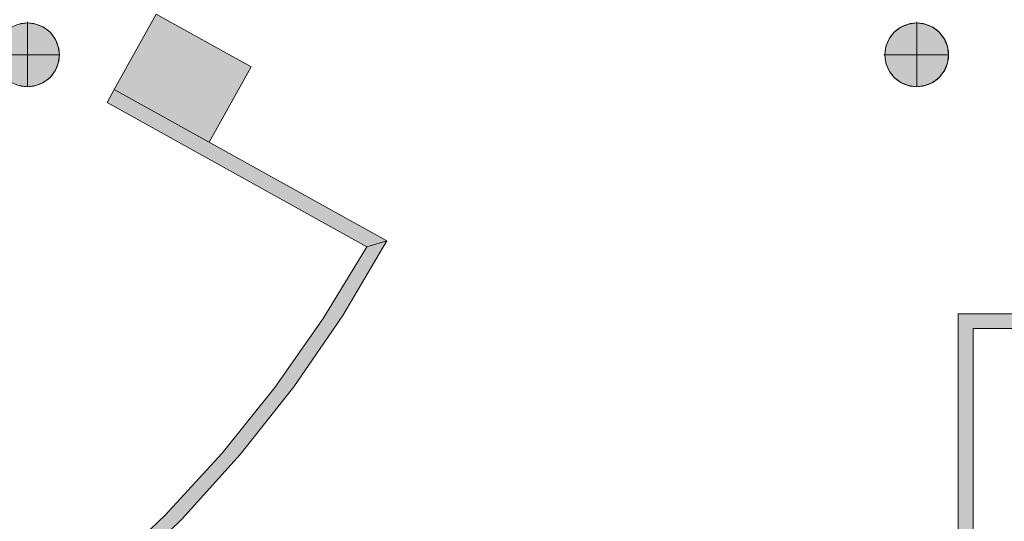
# Model space of a CAD drawing. Header units: inches. Extents: x 15 to 546804, y -66 to 267312.
# Tile 45 of 256: x 408728 to 415380, y 44686 to 48075. Entities that reach past the tile are written whole.
import ezdxf

# ---------------------------------------------------------------- set-up
doc = ezdxf.new("R2010")
doc.units = ezdxf.units.IN
doc.header["$MEASUREMENT"] = 0

msp = doc.modelspace()

# ---------------------------------------------------------------- hatches: boundary and pattern name
at = {"lineweight": 20}
h = msp.add_hatch(color=7, dxfattribs=at)
h.dxf.hatch_style = 1
h.paths.add_polyline_path([(410291.5, 47757.6), (409650.5, 48113.7), (409366.9, 47603.2), (410007.9, 47247.1)])
h.paths.add_polyline_path([(409366.9, 47603.2), (409318.4, 47515.8), (411073, 46541), (411209, 46579.9)])
h.paths.add_polyline_path([(411209, 46579.9), (411141.1, 46560.4), (411073, 46541), (410777.9, 46055.2), (410451.7, 45589.9), (410095.6, 45146.9), (409711.2, 44728.2), (409300.1, 44335.7), (408864.2, 43971), (408405.3, 43635.7), (407925.4, 43331.2), (407426.5, 43058.9), (406910.9, 42819.8), (406438.3, 42637.4), (406438.3, 42530.4), (406955.5, 42730.2), (407485.4, 42976.6), (407997.7, 43257.8), (408490, 43572.5), (408960.3, 43919.4), (409406.4, 44296.8), (409826.4, 44703.2), (410218.3, 45136.7), (410580.4, 45595.3), (410911.1, 46077.1)])
h.paths.add_polyline_path([(410007.9, 54332.3), (409366.9, 53976.2), (409619.5, 53521.6), (410260.5, 53878.5)])
h.paths.add_polyline_path([(411209, 54999.5), (411073, 55038.4), (409318.4, 54063.6), (409366.9, 53976.2)])
h.paths.add_polyline_path([(410911.1, 55502.3), (410580.4, 55984.1), (410218.3, 56442.7), (409826.4, 56876.2), (409406.4, 57282.6), (408960.3, 57660), (408490, 58006.9), (407997.7, 58321.6), (407485.4, 58602.8), (406955.5, 58849.2), (406410.4, 59059.8), (405852.4, 59233.4), (405284.1, 59369.5), (404708, 59467.4), (404126.7, 59526.7), (403542.6, 59547), (403542.6, 59497), (403592.6, 59446.8), (404126.7, 59425.4), (404160.5, 59424.1), (404725.7, 59364.1), (405285.7, 59267.1), (405838.1, 59133.7), (406380.7, 58964.2), (406910.9, 58759.5), (407426.5, 58520.5), (407925.4, 58248.2), (408405.3, 57943.7), (408864.2, 57608.4), (409300.1, 57243.7), (409711.2, 56851.1), (410095.6, 56432.5), (410451.7, 55989.5), (410777.9, 55524.2), (411073, 55038.4), (411141.1, 55019), (411209, 54999.5)])
h = msp.add_hatch(color=7, dxfattribs=at)
h.dxf.hatch_style = 1
h.paths.add_polyline_path([(408996, 47838.6, 1), (408565.1, 47838.6, 1)])
h = msp.add_hatch(color=7, dxfattribs=at)
h.dxf.hatch_style = 1
h.paths.add_polyline_path([(415003.6, 47838.6, 1), (414572.7, 47838.6, 1)])
h = msp.add_hatch(color=7, dxfattribs=at)
h.dxf.hatch_style = 1
h.paths.add_polyline_path([(419687.8, 46087.8), (415069, 46087.8), (415069, 42987.8), (415169, 42987.8), (415169, 43087.8), (415169, 45988), (419687.8, 45988)])
h.paths.add_polyline_path([(416809.9, 45987.8), (416709.9, 45987.8), (416709.9, 43087.8), (416809.9, 43087.8)], flags=17)
h.paths.add_polyline_path([(418247.9, 45987.8), (418147.9, 45987.8), (418147.9, 43087.8), (418247.9, 43087.8)], flags=17)
h.paths.add_polyline_path([(418247.9, 43087.8), (418147.9, 43087.8), (418147.9, 42987.8), (418247.9, 42987.8)])
h.paths.add_polyline_path([(417218.9, 43087.8), (415169, 43087.8), (415169, 42987.8), (417218.9, 42987.8)], flags=17)

# ---------------------------------------------------------------- linework, layer by layer
at = {"color": 7, "lineweight": 20}
for p, q in [((409366.9, 47603.2, 0), (409650.5, 48113.7, 0)), ((409650.5, 48113.7, 0), (410291.5, 47757.6, 0)), ((408780.6, 48060.9, 0), (408780.6, 48053.3, 0)), ((408780.6, 48053.3, 0), (408780.6, 48053.3, 7000)), ((408780.6, 48053.3, 0), (408780.6, 47622.4, 0)), ((408836.3, 48045.9, 0), (408836.3, 48045.9, 7000)), ((414732.4, 48045.9, 0), (414732.4, 48045.9, 7000)), ((414788.2, 48060.9, 0), (414788.2, 48053.3, 0)), ((414788.2, 48053.3, 0), (414788.2, 48053.3, 7000)), ((414788.2, 48053.3, 0), (414788.2, 47622.4, 0)), ((414843.9, 48045.9, 0), (414843.9, 48045.9, 7000)), ((408888.3, 48024.4, 0), (408888.3, 48024.4, 7000)), ((408932.9, 47990.2, 0), (408932.9, 47990.2, 7000)), ((414635.8, 47990.2, 0), (414635.8, 47990.2, 7000)), ((414680.5, 48024.4, 0), (414680.5, 48024.4, 7000)), ((414895.9, 48024.4, 0), (414895.9, 48024.4, 7000)), ((414940.5, 47990.2, 0), (414940.5, 47990.2, 7000)), ((408967.1, 47945.5, 0), (408967.1, 47945.5, 7000)), ((408988.7, 47893.6, 0), (408988.7, 47893.6, 7000)), ((414580.1, 47893.6, 0), (414580.1, 47893.6, 7000)), ((414601.6, 47945.5, 0), (414601.6, 47945.5, 7000)), ((414974.7, 47945.5, 0), (414974.7, 47945.5, 7000)), ((414996.3, 47893.6, 0), (414996.3, 47893.6, 7000)), ((408565.1, 47837.8, 0), (408996, 47837.8, 0)), ((408996, 47837.8, 0), (408996, 47837.8, 7000)), ((414565.1, 47837.8, 0), (414572.7, 47837.8, 0)), ((414572.7, 47837.8, 0), (414572.7, 47837.8, 7000)), ((414572.7, 47837.8, 0), (415003.6, 47837.8, 0)), ((415003.6, 47837.8, 0), (415003.6, 47837.8, 7000)), ((408988.7, 47782.1, 0), (408988.7, 47782.1, 7000)), ((414580.1, 47782.1, 0), (414580.1, 47782.1, 7000)), ((414996.3, 47782.1, 0), (414996.3, 47782.1, 7000)), ((408967.1, 47730.1, 0), (408967.1, 47730.1, 7000)), ((410291.5, 47757.6, 0), (410007.9, 47247.1, 0)), ((414601.6, 47730.1, 0), (414601.6, 47730.1, 7000)), ((414974.7, 47730.1, 0), (414974.7, 47730.1, 7000)), ((408836.3, 47629.7, 0), (408836.3, 47629.7, 7000)), ((408888.3, 47651.3, 0), (408888.3, 47651.3, 7000)), ((408932.9, 47685.5, 0), (408932.9, 47685.5, 7000)), ((414635.8, 47685.5, 0), (414635.8, 47685.5, 7000)), ((414680.5, 47651.3, 0), (414680.5, 47651.3, 7000)), ((414732.4, 47629.7, 0), (414732.4, 47629.7, 7000)), ((414843.9, 47629.7, 0), (414843.9, 47629.7, 7000)), ((414895.9, 47651.3, 0), (414895.9, 47651.3, 7000)), ((414940.5, 47685.5, 0), (414940.5, 47685.5, 7000)), ((408780.6, 47622.4, 0), (408780.6, 47622.4, 7000)), ((409366.9, 47603.2, 6359.5), (409318.4, 47515.8, 6359.5)), ((409366.9, 47603.2, 3159.5), (409318.4, 47515.8, 3159.5)), ((411209, 46579.9, 3159.5), (409366.9, 47603.2, 3159.5)), ((411209, 46579.9, 6359.5), (409366.9, 47603.2, 6359.5)), ((409366.9, 47603.2, 3159.5), (409366.9, 47603.2, 6359.5)), ((414788.2, 47622.4, 0), (414788.2, 47622.4, 7000)), ((409318.4, 47515.8, 6359.5), (411073, 46541, 6359.5)), ((409318.4, 47515.8, 3159.5), (411073, 46541, 3159.5)), ((409318.4, 47515.8, 3159.5), (409318.4, 47515.8, 6359.5)), ((411209, 46579.9, 3159.5), (410911.1, 46077.1, 3159.5)), ((411209, 46579.9, 6359.5), (410911.1, 46077.1, 6359.5)), ((411209, 46579.9, 6359.5), (411073, 46541, 6359.5)), ((411209, 46579.9, 3159.5), (411073, 46541, 3159.5)), ((411141.1, 46560.4, 3159.5), (411209, 46579.9, 3159.5)), ((411141.1, 46560.4, 6359.5), (411209, 46579.9, 6359.5)), ((411209, 46579.9, 3159.5), (411209, 46579.9, 6359.5)), ((410777.9, 46055.2, 3159.5), (411073, 46541, 3159.5)), ((410777.9, 46055.2, 6359.5), (411073, 46541, 6359.5)), ((411073, 46541, 3159.5), (411141.1, 46560.4, 3159.5)), ((411073, 46541, 6359.5), (411141.1, 46560.4, 6359.5)), ((411073, 46541, 3159.5), (411073, 46541, 6359.5)), ((411141.1, 46560.4, 3159.5), (411141.1, 46560.4, 6359.5)), ((410451.7, 45589.9, 3159.5), (410777.9, 46055.2, 3159.5)), ((410451.7, 45589.9, 6359.5), (410777.9, 46055.2, 6359.5)), ((410911.1, 46077.1, 3159.5), (410580.4, 45595.3, 3159.5)), ((410911.1, 46077.1, 6359.5), (410580.4, 45595.3, 6359.5)), ((410777.9, 46055.2, 3159.5), (410777.9, 46055.2, 6359.5)), ((410911.1, 46077.1, 3159.5), (410911.1, 46077.1, 6359.5)), ((419687.8, 46087.8, 6159.5), (415069, 46087.8, 6159.5)), ((415069, 42987.8, 0), (415069, 46087.8, 0)), ((415169, 43087.8, 3459.5), (415169, 45988, 3459.5)), ((415169, 45988, 3459.5), (419687.8, 45988, 3459.5)), ((410095.6, 45146.9, 3159.5), (410451.7, 45589.9, 3159.5)), ((410095.6, 45146.9, 6359.5), (410451.7, 45589.9, 6359.5)), ((410580.4, 45595.3, 3159.5), (410218.3, 45136.7, 3159.5)), ((410580.4, 45595.3, 6359.5), (410218.3, 45136.7, 6359.5)), ((410451.7, 45589.9, 3159.5), (410451.7, 45589.9, 6359.5)), ((410580.4, 45595.3, 3159.5), (410580.4, 45595.3, 6359.5)), ((409711.2, 44728.2, 3159.5), (410095.6, 45146.9, 3159.5)), ((409711.2, 44728.2, 6359.5), (410095.6, 45146.9, 6359.5)), ((410218.3, 45136.7, 3159.5), (409826.4, 44703.2, 3159.5)), ((410218.3, 45136.7, 6359.5), (409826.4, 44703.2, 6359.5)), ((410095.6, 45146.9, 3159.5), (410095.6, 45146.9, 6359.5)), ((410218.3, 45136.7, 3159.5), (410218.3, 45136.7, 6359.5)), ((409300.1, 44335.7, 3159.5), (409711.2, 44728.2, 3159.5)), ((409300.1, 44335.7, 6359.5), (409711.2, 44728.2, 6359.5)), ((409826.4, 44703.2, 3159.5), (409406.4, 44296.8, 3159.5)), ((409826.4, 44703.2, 6359.5), (409406.4, 44296.8, 6359.5)), ((409711.2, 44728.2, 3159.5), (409711.2, 44728.2, 6359.5)), ((409826.4, 44703.2, 3159.5), (409826.4, 44703.2, 6359.5))]:
    msp.add_line(p, q, dxfattribs=at)
for centre in [(408780.6, 47837.8, 7000), (408780.6, 47837.8, 0), (414788.2, 47837.8, 7000), (414788.2, 47837.8, 0)]:
    msp.add_circle(centre, 215.4, dxfattribs=at)
for points, invisible_edges in [([(408724.8, 48045.9, 7000), (408780.6, 48053.3, 0), (408724.8, 48045.9, 0)], 1), ([(408780.6, 48053.3, 0), (408724.8, 48045.9, 7000), (408780.6, 48053.3, 7000)], 1), ([(408724.8, 47629.7, 0), (408724.8, 48045.9, 0), (408780.6, 48053.3, 0)], 13), ([(408724.8, 47629.7, 0), (408780.6, 48053.3, 0), (408780.6, 47622.4, 0)], 3), ([(408724.8, 48045.9, 7000), (408780.6, 47622.4, 7000), (408780.6, 48053.3, 7000)], 3), ([(408724.8, 48045.9, 7000), (408724.8, 47629.7, 7000), (408780.6, 47622.4, 7000)], 13), ([(408780.6, 48053.3, 7000), (408836.3, 48045.9, 0), (408780.6, 48053.3, 0)], 1), ([(408836.3, 48045.9, 0), (408780.6, 48053.3, 7000), (408836.3, 48045.9, 7000)], 1), ([(408780.6, 47622.4, 0), (408780.6, 48053.3, 0), (408836.3, 48045.9, 0)], 13), ([(408780.6, 48053.3, 7000), (408780.6, 47622.4, 7000), (408836.3, 47629.7, 7000)], 13), ([(408780.6, 48053.3, 7000), (408836.3, 47629.7, 7000), (408836.3, 48045.9, 7000)], 3), ([(408780.6, 47622.4, 0), (408836.3, 48045.9, 0), (408836.3, 47629.7, 0)], 3), ([(408836.3, 48045.9, 7000), (408888.3, 48024.4, 0), (408836.3, 48045.9, 0)], 1), ([(408888.3, 48024.4, 0), (408836.3, 48045.9, 7000), (408888.3, 48024.4, 7000)], 1), ([(408836.3, 47629.7, 0), (408836.3, 48045.9, 0), (408888.3, 48024.4, 0)], 13), ([(408836.3, 48045.9, 7000), (408836.3, 47629.7, 7000), (408888.3, 47651.3, 7000)], 13), ([(408836.3, 48045.9, 7000), (408888.3, 47651.3, 7000), (408888.3, 48024.4, 7000)], 3), ([(414680.5, 48024.4, 7000), (414732.4, 48045.9, 0), (414680.5, 48024.4, 0)], 1), ([(414732.4, 48045.9, 0), (414680.5, 48024.4, 7000), (414732.4, 48045.9, 7000)], 1), ([(414680.5, 47651.3, 0), (414680.5, 48024.4, 0), (414732.4, 48045.9, 0)], 13), ([(414680.5, 47651.3, 0), (414732.4, 48045.9, 0), (414732.4, 47629.7, 0)], 3), ([(414680.5, 48024.4, 7000), (414732.4, 47629.7, 7000), (414732.4, 48045.9, 7000)], 3), ([(414732.4, 48045.9, 7000), (414788.2, 48053.3, 0), (414732.4, 48045.9, 0)], 1), ([(414788.2, 48053.3, 0), (414732.4, 48045.9, 7000), (414788.2, 48053.3, 7000)], 1), ([(414732.4, 47629.7, 0), (414732.4, 48045.9, 0), (414788.2, 48053.3, 0)], 13), ([(414732.4, 47629.7, 0), (414788.2, 48053.3, 0), (414788.2, 47622.4, 0)], 3), ([(414732.4, 48045.9, 7000), (414788.2, 47622.4, 7000), (414788.2, 48053.3, 7000)], 3), ([(414732.4, 48045.9, 7000), (414732.4, 47629.7, 7000), (414788.2, 47622.4, 7000)], 13), ([(414788.2, 48053.3, 7000), (414843.9, 48045.9, 0), (414788.2, 48053.3, 0)], 1), ([(414843.9, 48045.9, 0), (414788.2, 48053.3, 7000), (414843.9, 48045.9, 7000)], 1), ([(414788.2, 47622.4, 0), (414788.2, 48053.3, 0), (414843.9, 48045.9, 0)], 13), ([(414788.2, 48053.3, 7000), (414788.2, 47622.4, 7000), (414843.9, 47629.7, 7000)], 13), ([(414788.2, 48053.3, 7000), (414843.9, 47629.7, 7000), (414843.9, 48045.9, 7000)], 3), ([(414788.2, 47622.4, 0), (414843.9, 48045.9, 0), (414843.9, 47629.7, 0)], 3), ([(414843.9, 48045.9, 7000), (414895.9, 48024.4, 0), (414843.9, 48045.9, 0)], 1), ([(414895.9, 48024.4, 0), (414843.9, 48045.9, 7000), (414895.9, 48024.4, 7000)], 1), ([(414843.9, 47629.7, 0), (414843.9, 48045.9, 0), (414895.9, 48024.4, 0)], 13), ([(414843.9, 48045.9, 7000), (414843.9, 47629.7, 7000), (414895.9, 47651.3, 7000)], 13), ([(414843.9, 48045.9, 7000), (414895.9, 47651.3, 7000), (414895.9, 48024.4, 7000)], 3), ([(408836.3, 47629.7, 0), (408888.3, 48024.4, 0), (408888.3, 47651.3, 0)], 3), ([(408888.3, 48024.4, 7000), (408932.9, 47990.2, 0), (408888.3, 48024.4, 0)], 1), ([(408932.9, 47990.2, 0), (408888.3, 48024.4, 7000), (408932.9, 47990.2, 7000)], 1), ([(408888.3, 47651.3, 0), (408888.3, 48024.4, 0), (408932.9, 47990.2, 0)], 13), ([(408888.3, 48024.4, 7000), (408888.3, 47651.3, 7000), (408932.9, 47685.5, 7000)], 13), ([(408888.3, 48024.4, 7000), (408932.9, 47685.5, 7000), (408932.9, 47990.2, 7000)], 3), ([(408888.3, 47651.3, 0), (408932.9, 47990.2, 0), (408932.9, 47685.5, 0)], 3), ([(408932.9, 47990.2, 0), (408967.1, 47945.5, 7000), (408967.1, 47945.5, 0)], 1), ([(408967.1, 47945.5, 7000), (408932.9, 47990.2, 0), (408932.9, 47990.2, 7000)], 1), ([(408932.9, 47685.5, 0), (408932.9, 47990.2, 0), (408967.1, 47945.5, 0)], 13), ([(408932.9, 47990.2, 7000), (408932.9, 47685.5, 7000), (408967.1, 47730.1, 7000)], 13), ([(408932.9, 47990.2, 7000), (408967.1, 47730.1, 7000), (408967.1, 47945.5, 7000)], 3), ([(414601.6, 47730.1, 0), (414601.6, 47945.5, 0), (414635.8, 47990.2, 0)], 13), ([(414601.6, 47730.1, 0), (414635.8, 47990.2, 0), (414635.8, 47685.5, 0)], 3), ([(414635.8, 47990.2, 7000), (414601.6, 47945.5, 0), (414601.6, 47945.5, 7000)], 1), ([(414601.6, 47945.5, 0), (414635.8, 47990.2, 7000), (414635.8, 47990.2, 0)], 1), ([(414601.6, 47945.5, 7000), (414635.8, 47685.5, 7000), (414635.8, 47990.2, 7000)], 3), ([(414635.8, 47685.5, 0), (414635.8, 47990.2, 0), (414680.5, 48024.4, 0)], 13), ([(414635.8, 47685.5, 0), (414680.5, 48024.4, 0), (414680.5, 47651.3, 0)], 3), ([(414635.8, 47990.2, 7000), (414680.5, 48024.4, 0), (414635.8, 47990.2, 0)], 1), ([(414680.5, 48024.4, 0), (414635.8, 47990.2, 7000), (414680.5, 48024.4, 7000)], 1), ([(414635.8, 47990.2, 7000), (414680.5, 47651.3, 7000), (414680.5, 48024.4, 7000)], 3), ([(414635.8, 47990.2, 7000), (414635.8, 47685.5, 7000), (414680.5, 47651.3, 7000)], 13), ([(414680.5, 48024.4, 7000), (414680.5, 47651.3, 7000), (414732.4, 47629.7, 7000)], 13), ([(414843.9, 47629.7, 0), (414895.9, 48024.4, 0), (414895.9, 47651.3, 0)], 3), ([(414895.9, 48024.4, 7000), (414940.5, 47990.2, 0), (414895.9, 48024.4, 0)], 1), ([(414940.5, 47990.2, 0), (414895.9, 48024.4, 7000), (414940.5, 47990.2, 7000)], 1), ([(414895.9, 47651.3, 0), (414895.9, 48024.4, 0), (414940.5, 47990.2, 0)], 13), ([(414895.9, 48024.4, 7000), (414895.9, 47651.3, 7000), (414940.5, 47685.5, 7000)], 13), ([(414895.9, 48024.4, 7000), (414940.5, 47685.5, 7000), (414940.5, 47990.2, 7000)], 3), ([(414895.9, 47651.3, 0), (414940.5, 47990.2, 0), (414940.5, 47685.5, 0)], 3), ([(414940.5, 47990.2, 0), (414974.7, 47945.5, 7000), (414974.7, 47945.5, 0)], 1), ([(414974.7, 47945.5, 7000), (414940.5, 47990.2, 0), (414940.5, 47990.2, 7000)], 1), ([(414940.5, 47685.5, 0), (414940.5, 47990.2, 0), (414974.7, 47945.5, 0)], 13), ([(414940.5, 47990.2, 7000), (414940.5, 47685.5, 7000), (414974.7, 47730.1, 7000)], 13), ([(414940.5, 47990.2, 7000), (414974.7, 47730.1, 7000), (414974.7, 47945.5, 7000)], 3), ([(408932.9, 47685.5, 0), (408967.1, 47945.5, 0), (408967.1, 47730.1, 0)], 3), ([(408967.1, 47945.5, 0), (408988.7, 47893.6, 7000), (408988.7, 47893.6, 0)], 1), ([(408988.7, 47893.6, 7000), (408967.1, 47945.5, 0), (408967.1, 47945.5, 7000)], 1), ([(408967.1, 47730.1, 0), (408967.1, 47945.5, 0), (408988.7, 47893.6, 0)], 13), ([(408967.1, 47945.5, 7000), (408967.1, 47730.1, 7000), (408988.7, 47782.1, 7000)], 13), ([(408967.1, 47945.5, 7000), (408988.7, 47782.1, 7000), (408988.7, 47893.6, 7000)], 3), ([(408967.1, 47730.1, 0), (408988.7, 47893.6, 0), (408988.7, 47782.1, 0)], 3), ([(408988.7, 47893.6, 0), (408996, 47837.8, 7000), (408996, 47837.8, 0)], 1), ([(408996, 47837.8, 7000), (408988.7, 47893.6, 0), (408988.7, 47893.6, 7000)], 1), ([(408988.7, 47782.1, 0), (408988.7, 47893.6, 0), (408996, 47837.8, 0)], 1), ([(408988.7, 47893.6, 7000), (408988.7, 47782.1, 7000), (408996, 47837.8, 7000)], 1), ([(414580.1, 47893.6, 0), (414580.1, 47782.1, 0), (414572.7, 47837.8, 0)], 1), ([(414580.1, 47893.6, 7000), (414572.7, 47837.8, 0), (414572.7, 47837.8, 7000)], 1), ([(414572.7, 47837.8, 0), (414580.1, 47893.6, 7000), (414580.1, 47893.6, 0)], 1), ([(414580.1, 47782.1, 7000), (414580.1, 47893.6, 7000), (414572.7, 47837.8, 7000)], 1), ([(414580.1, 47782.1, 0), (414580.1, 47893.6, 0), (414601.6, 47945.5, 0)], 13), ([(414580.1, 47782.1, 0), (414601.6, 47945.5, 0), (414601.6, 47730.1, 0)], 3), ([(414601.6, 47945.5, 7000), (414580.1, 47893.6, 0), (414580.1, 47893.6, 7000)], 1), ([(414580.1, 47893.6, 0), (414601.6, 47945.5, 7000), (414601.6, 47945.5, 0)], 1), ([(414580.1, 47893.6, 7000), (414601.6, 47730.1, 7000), (414601.6, 47945.5, 7000)], 3), ([(414580.1, 47893.6, 7000), (414580.1, 47782.1, 7000), (414601.6, 47730.1, 7000)], 13), ([(414601.6, 47945.5, 7000), (414601.6, 47730.1, 7000), (414635.8, 47685.5, 7000)], 13), ([(414940.5, 47685.5, 0), (414974.7, 47945.5, 0), (414974.7, 47730.1, 0)], 3), ([(414974.7, 47945.5, 0), (414996.3, 47893.6, 7000), (414996.3, 47893.6, 0)], 1), ([(414996.3, 47893.6, 7000), (414974.7, 47945.5, 0), (414974.7, 47945.5, 7000)], 1), ([(414974.7, 47730.1, 0), (414974.7, 47945.5, 0), (414996.3, 47893.6, 0)], 13), ([(414974.7, 47945.5, 7000), (414974.7, 47730.1, 7000), (414996.3, 47782.1, 7000)], 13), ([(414974.7, 47945.5, 7000), (414996.3, 47782.1, 7000), (414996.3, 47893.6, 7000)], 3), ([(414974.7, 47730.1, 0), (414996.3, 47893.6, 0), (414996.3, 47782.1, 0)], 3), ([(414996.3, 47893.6, 0), (415003.6, 47837.8, 7000), (415003.6, 47837.8, 0)], 1), ([(415003.6, 47837.8, 7000), (414996.3, 47893.6, 0), (414996.3, 47893.6, 7000)], 1), ([(414996.3, 47782.1, 0), (414996.3, 47893.6, 0), (415003.6, 47837.8, 0)], 1), ([(414996.3, 47893.6, 7000), (414996.3, 47782.1, 7000), (415003.6, 47837.8, 7000)], 1), ([(408996, 47837.8, 0), (408988.7, 47782.1, 7000), (408988.7, 47782.1, 0)], 1), ([(408988.7, 47782.1, 7000), (408996, 47837.8, 0), (408996, 47837.8, 7000)], 1), ([(414572.7, 47837.8, 7000), (414580.1, 47782.1, 0), (414580.1, 47782.1, 7000)], 1), ([(414580.1, 47782.1, 0), (414572.7, 47837.8, 7000), (414572.7, 47837.8, 0)], 1), ([(415003.6, 47837.8, 0), (414996.3, 47782.1, 7000), (414996.3, 47782.1, 0)], 1), ([(414996.3, 47782.1, 7000), (415003.6, 47837.8, 0), (415003.6, 47837.8, 7000)], 1), ([(408988.7, 47782.1, 0), (408967.1, 47730.1, 7000), (408967.1, 47730.1, 0)], 1), ([(408967.1, 47730.1, 7000), (408988.7, 47782.1, 0), (408988.7, 47782.1, 7000)], 1), ([(414580.1, 47782.1, 7000), (414601.6, 47730.1, 0), (414601.6, 47730.1, 7000)], 1), ([(414601.6, 47730.1, 0), (414580.1, 47782.1, 7000), (414580.1, 47782.1, 0)], 1), ([(414996.3, 47782.1, 0), (414974.7, 47730.1, 7000), (414974.7, 47730.1, 0)], 1), ([(414974.7, 47730.1, 7000), (414996.3, 47782.1, 0), (414996.3, 47782.1, 7000)], 1), ([(408967.1, 47730.1, 0), (408932.9, 47685.5, 7000), (408932.9, 47685.5, 0)], 1), ([(408932.9, 47685.5, 7000), (408967.1, 47730.1, 0), (408967.1, 47730.1, 7000)], 1), ([(414601.6, 47730.1, 7000), (414635.8, 47685.5, 0), (414635.8, 47685.5, 7000)], 1), ([(414635.8, 47685.5, 0), (414601.6, 47730.1, 7000), (414601.6, 47730.1, 0)], 1), ([(414974.7, 47730.1, 0), (414940.5, 47685.5, 7000), (414940.5, 47685.5, 0)], 1), ([(414940.5, 47685.5, 7000), (414974.7, 47730.1, 0), (414974.7, 47730.1, 7000)], 1), ([(408780.6, 47622.4, 7000), (408724.8, 47629.7, 0), (408780.6, 47622.4, 0)], 1), ([(408724.8, 47629.7, 0), (408780.6, 47622.4, 7000), (408724.8, 47629.7, 7000)], 1), ([(408836.3, 47629.7, 7000), (408780.6, 47622.4, 0), (408836.3, 47629.7, 0)], 1), ([(408780.6, 47622.4, 0), (408836.3, 47629.7, 7000), (408780.6, 47622.4, 7000)], 1), ([(408888.3, 47651.3, 7000), (408836.3, 47629.7, 0), (408888.3, 47651.3, 0)], 1), ([(408836.3, 47629.7, 0), (408888.3, 47651.3, 7000), (408836.3, 47629.7, 7000)], 1), ([(408932.9, 47685.5, 7000), (408888.3, 47651.3, 0), (408932.9, 47685.5, 0)], 1), ([(408888.3, 47651.3, 0), (408932.9, 47685.5, 7000), (408888.3, 47651.3, 7000)], 1), ([(414680.5, 47651.3, 7000), (414635.8, 47685.5, 0), (414680.5, 47651.3, 0)], 1), ([(414635.8, 47685.5, 0), (414680.5, 47651.3, 7000), (414635.8, 47685.5, 7000)], 1), ([(414732.4, 47629.7, 7000), (414680.5, 47651.3, 0), (414732.4, 47629.7, 0)], 1), ([(414680.5, 47651.3, 0), (414732.4, 47629.7, 7000), (414680.5, 47651.3, 7000)], 1), ([(414788.2, 47622.4, 7000), (414732.4, 47629.7, 0), (414788.2, 47622.4, 0)], 1), ([(414732.4, 47629.7, 0), (414788.2, 47622.4, 7000), (414732.4, 47629.7, 7000)], 1), ([(414843.9, 47629.7, 7000), (414788.2, 47622.4, 0), (414843.9, 47629.7, 0)], 1), ([(414788.2, 47622.4, 0), (414843.9, 47629.7, 7000), (414788.2, 47622.4, 7000)], 1), ([(414895.9, 47651.3, 7000), (414843.9, 47629.7, 0), (414895.9, 47651.3, 0)], 1), ([(414843.9, 47629.7, 0), (414895.9, 47651.3, 7000), (414843.9, 47629.7, 7000)], 1), ([(414940.5, 47685.5, 7000), (414895.9, 47651.3, 0), (414940.5, 47685.5, 0)], 1), ([(414895.9, 47651.3, 0), (414940.5, 47685.5, 7000), (414895.9, 47651.3, 7000)], 1), ([(409366.9, 47603.2, 3159.5), (409318.4, 47515.8, 6359.5), (409318.4, 47515.8, 3159.5)], 1), ([(409318.4, 47515.8, 6359.5), (409366.9, 47603.2, 3159.5), (409366.9, 47603.2, 6359.5)], 1), ([(409366.9, 47603.2, 6359.5), (411073, 46541, 6359.5), (409318.4, 47515.8, 6359.5)], 1), ([(411209, 46579.9, 6359.5), (409366.9, 47603.2, 3159.5), (411209, 46579.9, 3159.5)], 1), ([(409366.9, 47603.2, 3159.5), (411209, 46579.9, 6359.5), (409366.9, 47603.2, 6359.5)], 1), ([(411073, 46541, 6359.5), (409366.9, 47603.2, 6359.5), (411209, 46579.9, 6359.5)], 1), ([(409318.4, 47515.8, 6359.5), (411073, 46541, 3159.5), (409318.4, 47515.8, 3159.5)], 1), ([(411073, 46541, 3159.5), (409318.4, 47515.8, 6359.5), (411073, 46541, 6359.5)], 1), ([(411141.1, 46560.4, 6359.5), (410911.1, 46077.1, 6359.5), (411209, 46579.9, 6359.5)], 1), ([(411209, 46579.9, 3159.5), (410911.1, 46077.1, 6359.5), (410911.1, 46077.1, 3159.5)], 1), ([(410911.1, 46077.1, 6359.5), (411209, 46579.9, 3159.5), (411209, 46579.9, 6359.5)], 1), ([(411073, 46541, 6359.5), (411209, 46579.9, 3159.5), (411073, 46541, 3159.5)], 1), ([(411209, 46579.9, 3159.5), (411073, 46541, 6359.5), (411209, 46579.9, 6359.5)], 1), ([(411141.1, 46560.4, 6359.5), (411209, 46579.9, 3159.5), (411141.1, 46560.4, 3159.5)], 1), ([(411209, 46579.9, 3159.5), (411141.1, 46560.4, 6359.5), (411209, 46579.9, 6359.5)], 1), ([(410777.9, 46055.2, 6359.5), (410911.1, 46077.1, 6359.5), (411073, 46541, 6359.5)], 3), ([(411073, 46541, 6359.5), (410777.9, 46055.2, 3159.5), (410777.9, 46055.2, 6359.5)], 1), ([(410777.9, 46055.2, 3159.5), (411073, 46541, 6359.5), (411073, 46541, 3159.5)], 1), ([(411073, 46541, 6359.5), (410911.1, 46077.1, 6359.5), (411141.1, 46560.4, 6359.5)], 3), ([(411073, 46541, 6359.5), (411141.1, 46560.4, 3159.5), (411073, 46541, 3159.5)], 1), ([(411141.1, 46560.4, 3159.5), (411073, 46541, 6359.5), (411141.1, 46560.4, 6359.5)], 1), ([(410451.7, 45589.9, 6359.5), (410580.4, 45595.3, 6359.5), (410777.9, 46055.2, 6359.5)], 3), ([(410777.9, 46055.2, 6359.5), (410451.7, 45589.9, 3159.5), (410451.7, 45589.9, 6359.5)], 1), ([(410451.7, 45589.9, 3159.5), (410777.9, 46055.2, 6359.5), (410777.9, 46055.2, 3159.5)], 1), ([(410777.9, 46055.2, 6359.5), (410580.4, 45595.3, 6359.5), (410911.1, 46077.1, 6359.5)], 13), ([(410911.1, 46077.1, 3159.5), (410580.4, 45595.3, 6359.5), (410580.4, 45595.3, 3159.5)], 1), ([(410580.4, 45595.3, 6359.5), (410911.1, 46077.1, 3159.5), (410911.1, 46077.1, 6359.5)], 1), ([(410095.6, 45146.9, 6359.5), (410218.3, 45136.7, 6359.5), (410451.7, 45589.9, 6359.5)], 3), ([(410451.7, 45589.9, 6359.5), (410095.6, 45146.9, 3159.5), (410095.6, 45146.9, 6359.5)], 1), ([(410095.6, 45146.9, 3159.5), (410451.7, 45589.9, 6359.5), (410451.7, 45589.9, 3159.5)], 1), ([(410451.7, 45589.9, 6359.5), (410218.3, 45136.7, 6359.5), (410580.4, 45595.3, 6359.5)], 13), ([(410580.4, 45595.3, 3159.5), (410218.3, 45136.7, 6359.5), (410218.3, 45136.7, 3159.5)], 1), ([(410218.3, 45136.7, 6359.5), (410580.4, 45595.3, 3159.5), (410580.4, 45595.3, 6359.5)], 1), ([(409711.2, 44728.2, 6359.5), (409826.4, 44703.2, 6359.5), (410095.6, 45146.9, 6359.5)], 3), ([(410095.6, 45146.9, 6359.5), (409711.2, 44728.2, 3159.5), (409711.2, 44728.2, 6359.5)], 1), ([(409711.2, 44728.2, 3159.5), (410095.6, 45146.9, 6359.5), (410095.6, 45146.9, 3159.5)], 1), ([(410095.6, 45146.9, 6359.5), (409826.4, 44703.2, 6359.5), (410218.3, 45136.7, 6359.5)], 13), ([(410218.3, 45136.7, 3159.5), (409826.4, 44703.2, 6359.5), (409826.4, 44703.2, 3159.5)], 1), ([(409826.4, 44703.2, 6359.5), (410218.3, 45136.7, 3159.5), (410218.3, 45136.7, 6359.5)], 1), ([(409300.1, 44335.7, 6359.5), (409406.4, 44296.8, 6359.5), (409711.2, 44728.2, 6359.5)], 3), ([(409300.1, 44335.7, 6359.5), (409711.2, 44728.2, 3159.5), (409300.1, 44335.7, 3159.5)], 1), ([(409711.2, 44728.2, 3159.5), (409300.1, 44335.7, 6359.5), (409711.2, 44728.2, 6359.5)], 1), ([(409711.2, 44728.2, 6359.5), (409406.4, 44296.8, 6359.5), (409826.4, 44703.2, 6359.5)], 13), ([(409826.4, 44703.2, 6359.5), (409406.4, 44296.8, 3159.5), (409826.4, 44703.2, 3159.5)], 1), ([(409406.4, 44296.8, 3159.5), (409826.4, 44703.2, 6359.5), (409406.4, 44296.8, 6359.5)], 1)]:
    msp.add_3dface(points, dxfattribs=dict(at, invisible_edges=invisible_edges))
msp.add_3dface([(411209, 46579.9, 3159.5), (411141.1, 46560.4, 3159.5), (411073, 46541, 3159.5)], dxfattribs=at)

doc.saveas('drawing.dxf')
